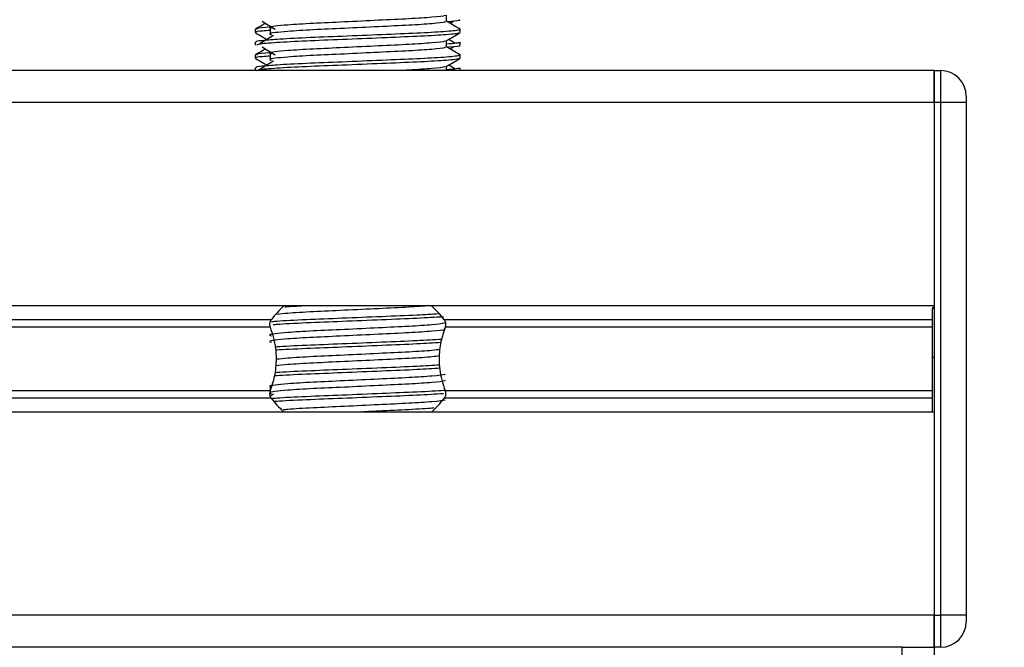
# Model space of a CAD drawing. Header units: millimetres. Extents: x 0 to 420, y 0 to 299.
# Tile 64 of 72: x 333 to 344.9, y 160.03 to 167.61. Entities that reach past the tile are written whole.
import ezdxf

# ---------------------------------------------------------------- set-up
doc = ezdxf.new("R2010")
doc.units = ezdxf.units.MM
doc.layers.add('QUOTE', color=174, linetype='Continuous')
doc.styles.add('SLDTEXTSTYLE3', font='TXT', dxfattribs={"width": 0.75})
doc.dimstyles.new('SLDDIMSTYLE0', dxfattribs={"dimtxt": 3, "dimasz": 3, "dimexe": 0, "dimexo": 0.0625, "dimgap": 0.75, "dimtad": 1, "dimlfac": 6.46054, "dimrnd": 1e-09, "dimzin": 12, "dimdsep": 46, "dimtxsty": 'SLDTEXTSTYLE3', "dimsah": 1, "dimcen": 0.09, "dimadec": 0, "dimazin": 3, "dimtfac": 1, "dimtdec": 3, "dimtofl": 0, "dimtmove": 0, "dimatfit": 3, "dimfxl": 0, "dimfrac": 2, "dimtolj": 1, "dimtzin": 12, "dimarcsym": 0})

# ---------------------------------------------------------------- blocks, each defined once
blk = doc.blocks.new('_D_2')
at = {"layer": 'QUOTE'}
for p, q in [((329.026, 282.482), (367.044, 282.482)), ((365.044, 141.766), (365.044, 282.482)), ((348.307, 141.766), (367.044, 141.766))]:
    blk.add_line(p, q, dxfattribs=at)
for points in [[(365.044, 282.482), (364.544, 279.482), (365.544, 279.482)], [(365.044, 141.766), (365.544, 144.766), (364.544, 144.766)]]:
    blk.add_solid(points, dxfattribs=at)
at = {"layer": 'QUOTE', "insert": (361.176, 207.137), "char_height": 3, "attachment_point": 1, "rotation": 90, "style": 'SLDTEXTSTYLE3'}
blk.add_mtext('909,1', dxfattribs=at)

msp = doc.modelspace()

# ---------------------------------------------------------------- linework, layer by layer
at = {"color": 7, "linetype": 'Continuous', "lineweight": 25}
for p, q in [((338.1582, 167.5924), (338.1582, 167.6678)), ((336.0275, 167.5081), (336.0275, 167.4307)), ((338.2029, 167.5681), (338.2443, 167.5935)), ((335.8492, 167.4953), (335.8492, 167.4567)), ((338.3258, 167.4567), (338.3258, 167.4953)), ((335.8492, 167.3405), (335.8492, 167.3019)), ((338.1582, 167.2828), (338.1582, 167.3583)), ((338.2029, 167.2586), (338.2443, 167.2839)), ((338.3258, 167.3019), (338.3258, 167.3405)), ((335.8492, 167.1857), (335.8492, 167.1471)), ((336.0275, 167.1985), (336.0275, 167.1211)), ((338.3258, 167.1471), (338.3258, 167.1857)), ((335.8492, 167.031), (335.8492, 166.9964)), ((338.1582, 166.9964), (338.1582, 167.0487)), ((338.3258, 166.9964), (338.3258, 167.031)), ((344.0529, 166.9964), (327.8778, 166.9964)), ((344.0529, 166.9964), (344.1303, 166.9964)), ((344.0529, 166.6095), (344.0529, 166.9964)), ((344.0529, 166.9964), (344.0529, 166.6095)), ((344.1303, 166.6095), (344.1303, 166.9964)), ((344.4398, 166.6869), (344.4398, 166.6095)), ((344.0529, 166.6095), (275.9471, 166.6095)), ((344.1303, 166.6095), (344.0529, 166.6095)), ((344.0529, 166.6095), (344.0529, 160.418)), ((344.0529, 166.6095), (344.0529, 164.1561)), ((344.1303, 160.418), (344.1303, 166.6095)), ((344.4398, 166.6095), (344.1303, 166.6095)), ((344.4398, 166.6095), (344.4398, 160.418)), ((344.0529, 164.1561), (275.9471, 164.1561)), ((344.0529, 164.1368), (344.0297, 164.1368)), ((344.0297, 164.1255), (344.0529, 164.1255)), ((336.0427, 163.9883), (283.9573, 163.9883)), ((344.0297, 163.9883), (338.1323, 163.9883)), ((336.0316, 163.8995), (283.9684, 163.8995)), ((344.0297, 163.8995), (338.1434, 163.8995)), ((344.0297, 163.5372), (344.0529, 163.5372)), ((344.0297, 163.4518), (344.0297, 163.5101)), ((336.0316, 163.1281), (283.9684, 163.1281)), ((336.0275, 163.1741), (336.0275, 163.1119)), ((344.0297, 163.1281), (338.1434, 163.1281)), ((336.0427, 163.0392), (283.9573, 163.0392)), ((336.0675, 163.0882), (336.0299, 163.0652)), ((344.0297, 163.0392), (338.1323, 163.0392)), ((344.0529, 162.8714), (275.9471, 162.8714)), ((344.0529, 162.8714), (344.0529, 160.418)), ((344.0529, 160.418), (275.9471, 160.418)), ((344.0529, 160.418), (344.1303, 160.418)), ((344.0529, 160.0311), (344.0529, 160.418)), ((344.0529, 160.418), (344.0529, 160.0311)), ((344.4398, 160.418), (344.1303, 160.418)), ((344.1303, 160.0311), (344.1303, 160.418)), ((344.4398, 160.418), (344.4398, 160.3407)), ((343.6659, 160.0311), (330.5091, 160.0311)), ((343.6659, 158.1737), (343.6659, 160.0311)), ((343.6659, 160.0311), (344.0529, 160.0311)), ((344.1303, 160.0311), (344.0529, 160.0311)), ((344.0529, 160.0311), (344.0529, 158.1737))]:
    msp.add_line(p, q, dxfattribs=at)
for centre, radius, start, end in [((344.1303, 166.6869), 0.3096, 0, 90), ((337.0875, 163.1887), 1.3157, 132.66793, 142.57212), ((337.0875, 163.1887), 1.3157, 37.42788, 47.33207), ((337.0875, 163.8388), 1.3157, 217.42788, 226.78945), ((337.0875, 163.8388), 1.3157, 312.66793, 322.57212), ((344.1303, 160.3407), 0.3096, 270, 0)]:
    msp.add_arc(centre, radius, start, end, dxfattribs=at)
for points, knots in [([(338.1392, 167.6657), (338.1405, 167.6639), (338.1462, 167.6561), (338.0004, 167.6402), (337.7205, 167.6222), (337.34, 167.6041), (336.9267, 167.5837), (336.5354, 167.5666), (336.2462, 167.549), (336.0795, 167.5322), (336.0017, 167.5198), (336.032, 167.5115), (336.0455, 167.5078)], [0, 0, 0, 0, 0.0351066, 0.1561349, 0.2739528, 0.3916527, 0.5126988, 0.6290926, 0.7484115, 0.8401345, 0.9287498, 1, 1, 1, 1]), ([(335.9721, 167.5681), (335.9599, 167.5611), (335.9198, 167.5378), (335.8796, 167.5146), (335.8516, 167.4984)], [0, 0, 0, 0, 0.30333814, 1, 1, 1, 1]), ([(336.0206, 167.5206), (335.9536, 167.5149), (335.8506, 167.5062), (335.8655, 167.4981), (335.8707, 167.4953)], [0, 0, 0, 0, 0.6510435, 1, 1, 1, 1]), ([(335.9307, 167.5935), (335.9571, 167.5773), (336.0099, 167.545), (336.0625, 167.5127), (336.0889, 167.4965)], [0, 0, 0, 0, 0.5000113, 1, 1, 1, 1]), ([(338.1397, 167.5921), (338.1431, 167.5891), (338.1533, 167.5801), (338.0026, 167.5628), (337.72, 167.5448), (337.3401, 167.5268), (336.9267, 167.5063), (336.5354, 167.4892), (336.2462, 167.4716), (336.0795, 167.4548), (336.0017, 167.4425), (336.032, 167.4341), (336.0455, 167.4304)], [0, 0, 0, 0, 0.059132, 0.1771634, 0.2920638, 0.4068492, 0.5248979, 0.6384095, 0.7547738, 0.8442256, 0.9306466, 1, 1, 1, 1]), ([(338.3235, 167.4984), (338.2955, 167.5146), (338.2404, 167.5464), (338.1853, 167.5783), (338.1582, 167.594)], [0, 0, 0, 0, 0.5083681, 1, 1, 1, 1]), ([(338.3097, 167.6115), (338.3143, 167.6101), (338.3374, 167.6027), (338.2778, 167.5934), (338.1697, 167.5865), (338.1616, 167.586)], [0, 0, 0, 0, 0.1837303, 0.9385556, 1, 1, 1, 1]), ([(338.3044, 167.4953), (338.3082, 167.4923), (338.3198, 167.4833), (338.1457, 167.4661), (337.819, 167.448), (337.3797, 167.43), (336.9014, 167.4096), (336.4494, 167.3925), (336.1133, 167.3749), (335.9251, 167.3581), (335.8391, 167.3479), (335.8599, 167.3419), (335.8647, 167.3405)], [0, 0, 0, 0, 0.0610772, 0.1845123, 0.3046768, 0.4247211, 0.5481742, 0.6668878, 0.7885815, 0.8821287, 0.9725098, 1, 1, 1, 1]), ([(335.8522, 167.4536), (335.8802, 167.4373), (335.9258, 167.4109), (335.9715, 167.3845), (335.9892, 167.3743)], [0, 0, 0, 0, 0.6131696, 1, 1, 1, 1]), ([(336.0275, 167.4817), (335.9945, 167.4793), (335.8934, 167.4719), (335.8451, 167.464), (335.8568, 167.458), (335.8595, 167.4567)], [0, 0, 0, 0, 0.2705432, 0.831179, 1, 1, 1, 1]), ([(338.311, 167.4533), (338.3101, 167.4514), (338.3061, 167.4434), (338.1461, 167.4274), (337.8189, 167.4093), (337.3796, 167.3913), (336.9019, 167.3709), (336.4477, 167.3538), (336.0903, 167.3346), (335.8748, 167.3163), (335.8681, 167.3062), (335.8653, 167.3019)], [0, 0, 0, 0, 0.0399117, 0.1661575, 0.2890582, 0.4118359, 0.5381002, 0.6595169, 0.7839817, 0.9096926, 1, 1, 1, 1]), ([(336.0675, 167.4222), (336.0411, 167.4061), (335.9883, 167.3738), (335.9357, 167.3414), (335.9093, 167.3253)], [0, 0, 0, 0, 0.49999, 1, 1, 1, 1]), ([(338.1549, 167.3563), (338.1829, 167.3725), (338.2389, 167.4049), (338.2949, 167.4373), (338.3229, 167.4536)], [0, 0, 0, 0, 0.4999356, 1, 1, 1, 1]), ([(335.9307, 167.2839), (335.9571, 167.2678), (336.0099, 167.2354), (336.0625, 167.2031), (336.0889, 167.187)], [0, 0, 0, 0, 0.5000113, 1, 1, 1, 1]), ([(338.1392, 167.3561), (338.1405, 167.3543), (338.1462, 167.3466), (338.0004, 167.3306), (337.7205, 167.3126), (337.34, 167.2946), (336.9267, 167.2741), (336.5354, 167.257), (336.2462, 167.2394), (336.0795, 167.2226), (336.0017, 167.2103), (336.032, 167.2019), (336.0455, 167.1982)], [0, 0, 0, 0, 0.0351066, 0.1561349, 0.2739528, 0.3916527, 0.5126988, 0.6290926, 0.7484115, 0.8401345, 0.9287498, 1, 1, 1, 1]), ([(338.1397, 167.2826), (338.1431, 167.2795), (338.1533, 167.2706), (338.0026, 167.2533), (337.72, 167.2352), (337.3401, 167.2172), (336.9267, 167.1967), (336.5354, 167.1796), (336.2462, 167.1621), (336.0795, 167.1452), (336.0017, 167.1329), (336.032, 167.1246), (336.0455, 167.1208)], [0, 0, 0, 0, 0.059132, 0.1771634, 0.2920638, 0.4068492, 0.5248979, 0.6384095, 0.7547738, 0.8442256, 0.9306466, 1, 1, 1, 1]), ([(338.3103, 167.3405), (338.311, 167.3359), (338.3122, 167.3281), (338.203, 167.3196), (338.1582, 167.3161)], [0, 0, 0, 0, 0.5906829, 1, 1, 1, 1]), ([(338.3235, 167.1888), (338.2955, 167.205), (338.2404, 167.2368), (338.1853, 167.2687), (338.1582, 167.2844)], [0, 0, 0, 0, 0.5083681, 1, 1, 1, 1]), ([(338.3097, 167.3019), (338.3143, 167.3005), (338.3374, 167.2931), (338.2778, 167.2838), (338.1697, 167.2769), (338.1616, 167.2764)], [0, 0, 0, 0, 0.1837303, 0.9385556, 1, 1, 1, 1]), ([(338.2657, 167.3253), (338.2394, 167.3414), (338.2128, 167.3578), (338.1861, 167.3741), (338.1859, 167.3743)], [0, 0, 0, 0, 0.9898318, 1, 1, 1, 1]), ([(338.3044, 167.1857), (338.3082, 167.1827), (338.3198, 167.1738), (338.1457, 167.1565), (337.819, 167.1385), (337.3797, 167.1204), (336.9014, 167.1), (336.4494, 167.0829), (336.1133, 167.0653), (335.9251, 167.0485), (335.8391, 167.0384), (335.8599, 167.0324), (335.8647, 167.031)], [0, 0, 0, 0, 0.0610772, 0.1845123, 0.3046768, 0.4247211, 0.5481742, 0.6668878, 0.7885815, 0.8821287, 0.9725098, 1, 1, 1, 1]), ([(335.9721, 167.2586), (335.9599, 167.2515), (335.9198, 167.2282), (335.8796, 167.205), (335.8516, 167.1888)], [0, 0, 0, 0, 0.3033381, 1, 1, 1, 1]), ([(336.0275, 167.1721), (335.9945, 167.1697), (335.8934, 167.1623), (335.8451, 167.1544), (335.8568, 167.1485), (335.8595, 167.1471)], [0, 0, 0, 0, 0.2705432, 0.831179, 1, 1, 1, 1]), ([(336.0206, 167.2111), (335.9536, 167.2054), (335.8506, 167.1966), (335.8655, 167.1885), (335.8707, 167.1857)], [0, 0, 0, 0, 0.6510435, 1, 1, 1, 1]), ([(335.8522, 167.144), (335.8802, 167.1278), (335.9258, 167.1014), (335.9715, 167.0749), (335.9892, 167.0647)], [0, 0, 0, 0, 0.6131696, 1, 1, 1, 1]), ([(338.311, 167.1438), (338.3101, 167.1419), (338.3061, 167.1339), (338.1461, 167.1178), (337.8189, 167.0998), (337.3796, 167.0817), (336.9019, 167.0613), (336.4477, 167.0442), (336.0903, 167.025), (335.8748, 167.0068), (335.8681, 166.9966), (335.8653, 166.9924)], [0, 0, 0, 0, 0.03991172, 0.16615754, 0.28905819, 0.41183595, 0.53810024, 0.65951695, 0.7839817, 0.90969264, 1, 1, 1, 1]), ([(336.0675, 167.1127), (336.0411, 167.0965), (335.9883, 167.0642), (335.9357, 167.0319), (335.9093, 167.0157)], [0, 0, 0, 0, 0.49999, 1, 1, 1, 1]), ([(338.1392, 167.0465), (338.1406, 167.0448), (338.1464, 167.037), (337.9973, 167.021), (337.7876, 167.007), (337.6171, 166.9986), (337.572, 166.9964)], [0, 0, 0, 0, 0.11096577, 0.49351517, 0.86591678, 1, 1, 1, 1]), ([(338.1549, 167.0468), (338.1829, 167.063), (338.2389, 167.0954), (338.2949, 167.1278), (338.3229, 167.144)], [0, 0, 0, 0, 0.49993563, 1, 1, 1, 1]), ([(338.3103, 167.031), (338.311, 167.0263), (338.3122, 167.0185), (338.203, 167.01), (338.1582, 167.0065)], [0, 0, 0, 0, 0.5906829, 1, 1, 1, 1]), ([(338.2657, 167.0157), (338.2394, 167.0319), (338.2128, 167.0482), (338.1861, 167.0645), (338.1859, 167.0647)], [0, 0, 0, 0, 0.9898318, 1, 1, 1, 1]), ([(338.0622, 164.0576), (337.9807, 164.0526), (337.7987, 164.0415), (337.3778, 164.0248), (336.9008, 164.0043), (336.4535, 163.9872), (336.16, 163.9726), (336.0654, 163.9642), (336.044, 163.9623)], [0, 0, 0, 0, 0.1579394, 0.3525509, 0.5526889, 0.7451431, 0.9424287, 1, 1, 1, 1]), ([(337.9622, 164.1564), (337.8822, 164.1507), (337.7157, 164.1389), (337.3388, 164.1215), (336.9266, 164.101), (336.537, 164.0839), (336.2522, 164.0669), (336.1514, 164.0561), (336.1113, 164.0518)], [0, 0, 0, 0, 0.1645772, 0.3423508, 0.5251783, 0.700979, 0.8811979, 1, 1, 1, 1]), ([(336.4703, 164.1561), (336.3845, 164.1515), (336.2761, 164.1456), (336.2171, 164.1396), (336.2047, 164.1383)], [0, 0, 0, 0, 0.79128266, 1, 1, 1, 1]), ([(344.0297, 163.5372), (344.0297, 163.6606), (344.0297, 163.8827), (344.0297, 164.0508), (344.0297, 164.1255)], [0, 0, 0, 0, 0.5558787, 1, 1, 1, 1]), ([(338.1386, 163.9455), (338.0968, 163.9388), (338.0143, 163.9255), (337.7169, 163.9073), (337.341, 163.8893), (336.9265, 163.8689), (336.5355, 163.8517), (336.2462, 163.8342), (336.0795, 163.8174), (336.0017, 163.805), (336.032, 163.7966), (336.0455, 163.7929)], [0, 0, 0, 0, 0.1254318, 0.2475364, 0.3695187, 0.4949689, 0.6155975, 0.7392577, 0.834318, 0.9261575, 1, 1, 1, 1]), ([(336.0316, 163.8995), (336.0311, 163.9009), (336.0281, 163.9096), (336.0251, 163.9267), (336.0262, 163.9498), (336.0317, 163.9701), (336.0381, 163.9821), (336.0422, 163.9876), (336.0427, 163.9883)], [0, 0, 0, 0, 0.0508548, 0.3030287, 0.5240656, 0.7365591, 0.9653107, 1, 1, 1, 1]), ([(338.1234, 164.0224), (338.0236, 164.0162), (337.824, 164.0039), (337.3788, 163.9861), (336.8998, 163.9656), (336.4566, 163.9485), (336.1609, 163.9343), (336.0789, 163.9263), (336.0638, 163.9249)], [0, 0, 0, 0, 0.1902958, 0.3804013, 0.5759053, 0.7639034, 0.9566211, 1, 1, 1, 1]), ([(338.1323, 163.9883), (338.1335, 163.9867), (338.1386, 163.9796), (338.1457, 163.964), (338.1499, 163.9406), (338.149, 163.9178), (338.1452, 163.9053), (338.1434, 163.8995)], [0, 0, 0, 0, 0.0786657, 0.3295798, 0.5818024, 0.802882, 1, 1, 1, 1]), ([(338.1397, 163.8773), (338.1431, 163.8743), (338.1533, 163.8653), (338.0026, 163.848), (337.72, 163.8299), (337.3401, 163.8119), (336.9267, 163.7915), (336.5354, 163.7743), (336.2462, 163.7568), (336.0795, 163.74), (336.0017, 163.7276), (336.032, 163.7193), (336.0455, 163.7156)], [0, 0, 0, 0, 0.059132, 0.1771634, 0.2920638, 0.4068492, 0.5248979, 0.6384095, 0.7547738, 0.8442256, 0.9306466, 1, 1, 1, 1]), ([(336.0316, 163.1281), (336.0504, 163.1854), (336.0898, 163.3056), (336.1139, 163.528), (336.0864, 163.7362), (336.0465, 163.8552), (336.0316, 163.8995)], [0, 0, 0, 0, 0.2384824, 0.5002133, 0.8142029, 1, 1, 1, 1]), ([(338.1434, 163.8995), (338.1246, 163.8421), (338.0852, 163.7219), (338.0611, 163.4995), (338.0886, 163.2913), (338.1286, 163.1723), (338.1434, 163.1281)], [0, 0, 0, 0, 0.2384824, 0.5002133, 0.8142029, 1, 1, 1, 1]), ([(338.1003, 163.7502), (338.0073, 163.7445), (337.8144, 163.7326), (337.3785, 163.7152), (336.9001, 163.6947), (336.4557, 163.6776), (336.1787, 163.6642), (336.0949, 163.657), (336.0867, 163.6563)], [0, 0, 0, 0, 0.1833159, 0.3805505, 0.5833859, 0.778434, 0.9783786, 1, 1, 1, 1]), ([(338.0913, 163.711), (338.001, 163.7054), (337.8106, 163.6938), (337.3786, 163.6765), (336.8993, 163.656), (336.4585, 163.6389), (336.1738, 163.6255), (336.0981, 163.6184), (336.0915, 163.6178)], [0, 0, 0, 0, 0.1792693, 0.3781057, 0.5825884, 0.7792206, 0.980789, 1, 1, 1, 1]), ([(338.0826, 163.6288), (338.0546, 163.6245), (337.9838, 163.6137), (337.715, 163.5977), (337.3416, 163.5797), (336.9259, 163.5593), (336.537, 163.5422), (336.2488, 163.5249), (336.1462, 163.5139), (336.1041, 163.5094)], [0, 0, 0, 0, 0.1028709, 0.2594114, 0.4157952, 0.5766249, 0.7312733, 0.8898082, 1, 1, 1, 1]), ([(338.0743, 163.5503), (338.0484, 163.5464), (337.9794, 163.536), (337.7146, 163.5203), (337.3417, 163.5023), (336.9259, 163.4819), (336.5368, 163.4648), (336.245, 163.4473), (336.1403, 163.436), (336.0958, 163.4312)], [0, 0, 0, 0, 0.0944898, 0.2513541, 0.4080614, 0.5692237, 0.724192, 0.8830549, 1, 1, 1, 1]), ([(344.0297, 162.8714), (344.0297, 162.8761), (344.0297, 162.9011), (344.0297, 162.9909), (344.0297, 163.1392), (344.0297, 163.3275), (344.0297, 163.465), (344.0297, 163.5372)], [0, 0, 0, 0, 0.0480315, 0.2536975, 0.478596, 0.7263063, 1, 1, 1, 1]), ([(338.0846, 163.401), (337.9963, 163.3956), (337.8079, 163.3841), (337.3784, 163.3669), (336.8995, 163.3464), (336.4578, 163.3294), (336.1698, 163.3157), (336.0921, 163.3083), (336.0828, 163.3075)], [0, 0, 0, 0, 0.1744293, 0.3724463, 0.5760865, 0.7719084, 0.9726462, 1, 1, 1, 1]), ([(338.0798, 163.4394), (337.993, 163.4341), (337.8059, 163.4227), (337.3782, 163.4056), (336.9001, 163.3851), (336.4557, 163.3681), (336.1788, 163.3546), (336.095, 163.3474), (336.0869, 163.3467)], [0, 0, 0, 0, 0.1729956, 0.3727716, 0.5782206, 0.7757819, 0.9783028, 1, 1, 1, 1]), ([(338.1392, 163.3317), (338.1405, 163.3299), (338.1462, 163.3221), (338.0004, 163.3062), (337.7205, 163.2882), (337.34, 163.2701), (336.9267, 163.2497), (336.5354, 163.2326), (336.2462, 163.215), (336.0795, 163.1982), (336.0017, 163.1858), (336.032, 163.1775), (336.0455, 163.1738)], [0, 0, 0, 0, 0.0351066, 0.1561349, 0.2739528, 0.3916527, 0.5126988, 0.6290926, 0.7484115, 0.8401345, 0.9287498, 1, 1, 1, 1]), ([(338.1397, 163.2581), (338.1431, 163.2551), (338.1533, 163.2461), (338.0026, 163.2288), (337.72, 163.2108), (337.3401, 163.1928), (336.9267, 163.1723), (336.5354, 163.1552), (336.2462, 163.1376), (336.0795, 163.1208), (336.0017, 163.1085), (336.032, 163.1001), (336.0455, 163.0964)], [0, 0, 0, 0, 0.05913196, 0.17716337, 0.29206379, 0.4068492, 0.5248979, 0.63840949, 0.75477382, 0.84422556, 0.93064656, 1, 1, 1, 1]), ([(336.0427, 163.0392), (336.0415, 163.0409), (336.0364, 163.0479), (336.0293, 163.0635), (336.0251, 163.087), (336.0261, 163.1098), (336.0298, 163.1222), (336.0316, 163.1281)], [0, 0, 0, 0, 0.0786657, 0.3295798, 0.5818024, 0.802882, 1, 1, 1, 1]), ([(338.1478, 163.135), (338.14, 163.1341), (338.0769, 163.1268), (337.8075, 163.114), (337.3831, 163.096), (336.8994, 163.0756), (336.4538, 163.0585), (336.1584, 163.0438), (336.0629, 163.0352), (336.0404, 163.0332)], [0, 0, 0, 0, 0.0254448, 0.2080116, 0.3903958, 0.5779593, 0.7583217, 0.943212, 1, 1, 1, 1]), ([(338.1434, 163.1281), (338.1439, 163.1266), (338.147, 163.1179), (338.15, 163.1008), (338.1488, 163.0777), (338.1433, 163.0574), (338.137, 163.0454), (338.1329, 163.0399), (338.1323, 163.0392)], [0, 0, 0, 0, 0.0508548, 0.3030287, 0.5240656, 0.7365591, 0.9653107, 1, 1, 1, 1]), ([(338.1234, 163.0936), (338.0236, 163.0875), (337.824, 163.0752), (337.3789, 163.0573), (336.8994, 163.0369), (336.458, 163.0198), (336.1705, 163.0062), (336.0932, 162.9989), (336.0844, 162.998)], [0, 0, 0, 0, 0.1938923, 0.3875908, 0.5867897, 0.7783409, 0.9747008, 1, 1, 1, 1]), ([(338.1392, 163.0221), (338.1405, 163.0203), (338.1462, 163.0126), (338.0005, 162.9966), (337.7205, 162.9786), (337.3403, 162.9606), (336.9256, 162.9401), (336.5395, 162.923), (336.2857, 162.9084), (336.2039, 162.9), (336.1855, 162.8981)], [0, 0, 0, 0, 0.0448324, 0.1993902, 0.3498481, 0.5001554, 0.6547358, 0.8033751, 0.9557499, 1, 1, 1, 1]), ([(338.0062, 162.9224), (337.9989, 162.9215), (337.9439, 162.914), (337.7101, 162.9012), (337.3958, 162.8857), (337.1793, 162.8753), (337.0984, 162.8714)], [0, 0, 0, 0, 0.0552431, 0.4192215, 0.7828355, 1, 1, 1, 1])]:
    msp.add_open_spline(points, degree=3, knots=knots, dxfattribs=at)

# ---------------------------------------------------------------- dimensions: what is measured, and where the dimension line sits
at = {"layer": 'QUOTE'}
dim = msp.add_linear_dim(base=(365.0436, 282.4821), p1=(346.3068, 141.7664), p2=(327.0264, 282.4821), angle=90, dimstyle='SLDDIMSTYLE0', dxfattribs=at)
dim.commit()
dim.dimension.update_dxf_attribs({"geometry": '_D_2', "text_midpoint": (365.0436, 212.1242), "dimtype": 160})

doc.saveas('drawing.dxf')
